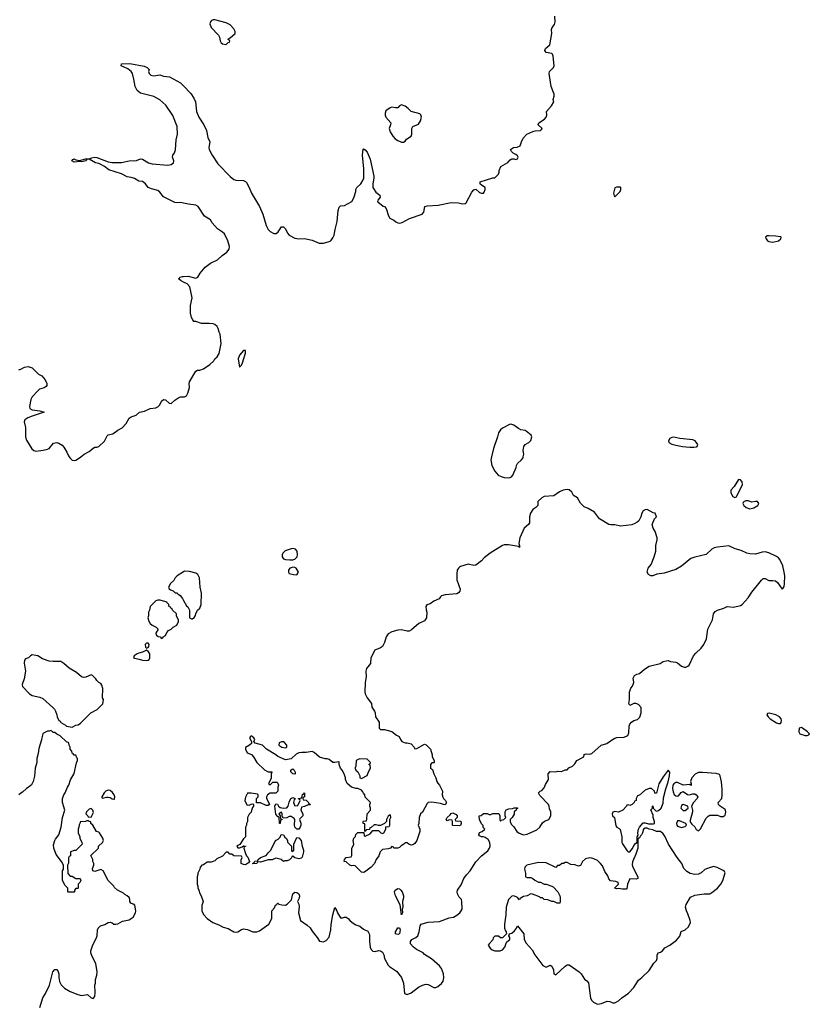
# Model space of a CAD drawing. Header units: inches. Extents: x 2220522 to 2384314, y 721474 to 893490.
# Tile 114 of 256: x 2338279 to 2346574, y 794249 to 804594. Entities that reach past the tile are written whole.
import ezdxf

# ---------------------------------------------------------------- set-up
doc = ezdxf.new("R2010")
doc.units = ezdxf.units.IN
doc.header["$MEASUREMENT"] = 0
for name, color, linetype in [('C3739', 7, 'Continuous'), ('C3749', 7, 'Continuous'), ('C3830', 7, 'Continuous'), ('C3840', 7, 'Continuous')]:
    doc.layers.add(name, color=color, linetype=linetype)

msp = doc.modelspace()

# ---------------------------------------------------------------- linework, layer by layer
at = {"layer": 'C3739', "color": 5, "elevation": 120}
for points in [[(2338799, 800000), (2338807, 799990), (2338830, 799967), (2338850, 799964), (2338870, 799967), (2338898, 799982), (2338920, 800000)], [(2340000, 798793), (2339932, 798750), (2339912, 798730), (2339897, 798703), (2339862, 798670), (2339842, 798630), (2339850, 798614), (2339864, 798604), (2339890, 798594), (2339913, 798573), (2339931, 798571), (2339940, 798560), (2339964, 798544), (2339990, 798512), (2340000, 798493)], [(2338490, 794214), (2338522, 794318), (2338550, 794362), (2338594, 794450), (2338629, 794590), (2338650, 794614), (2338670, 794614), (2338680, 794600), (2338691, 794570), (2338691, 794530), (2338699, 794490), (2338714, 794454), (2338750, 794419), (2338810, 794383), (2338890, 794351), (2338930, 794343), (2338990, 794351), (2339030, 794316), (2339050, 794311), (2339069, 794330), (2339072, 794372), (2339068, 794450), (2339075, 794470), (2339075, 794510), (2339090, 794554), (2339092, 794590), (2339078, 794678), (2339042, 794750), (2339027, 794790), (2339027, 794810), (2339046, 794874), (2339081, 794939), (2339092, 794968), (2339096, 795030), (2339104, 795050), (2339127, 795073), (2339174, 795086), (2339210, 795107), (2339231, 795111), (2339250, 795106), (2339270, 795091), (2339290, 795091), (2339310, 795095), (2339359, 795121), (2339430, 795135), (2339470, 795166), (2339496, 795210), (2339501, 795230), (2339489, 795289), (2339470, 795302), (2339446, 795310), (2339438, 795330), (2339438, 795350), (2339428, 795370), (2339410, 795388), (2339383, 795403), (2339370, 795418), (2339306, 795450), (2339276, 795476), (2339268, 795490), (2339209, 795550), (2339155, 795650), (2339130, 795665), (2339070, 795645), (2339049, 795650), (2339044, 795676), (2339058, 795710), (2339058, 795730), (2339046, 795750), (2339046, 795770), (2339028, 795812), (2339106, 795890), (2339106, 795910), (2339148, 795950), (2339158, 795970), (2339154, 795994), (2339118, 796050), (2339110, 796058), (2339086, 796066), (2339048, 796130), (2339028, 796150), (2339026, 796166), (2339008, 796168), (2338998, 796178), (2338984, 796176), (2338971, 796169), (2338914, 796166), (2338914, 796154), (2338904, 796136), (2338902, 796110), (2338894, 796090), (2338894, 796050), (2338912, 796010), (2338912, 795990), (2338932, 795952), (2338934, 795930), (2338870, 795866), (2338850, 795866), (2338814, 795850), (2338814, 795810), (2338798, 795802), (2338793, 795787), (2338792, 795732), (2338782, 795710), (2338784, 795624), (2338810, 795594), (2338830, 795594), (2338870, 795572), (2338914, 795570), (2338922, 795550), (2338911, 795529), (2338892, 795510), (2338894, 795470), (2338890, 795466), (2338870, 795466), (2338854, 795450), (2338854, 795430), (2338850, 795428), (2338790, 795428), (2338786, 795430), (2338786, 795470), (2338756, 795496), (2338729, 795549), (2338729, 795650), (2338738, 795670), (2338738, 795710), (2338718, 795750), (2338662, 795822), (2338639, 795890), (2338636, 795924), (2338648, 795970), (2338655, 795985), (2338689, 796030), (2338715, 796110), (2338729, 796211), (2338755, 796290), (2338729, 796369), (2338729, 796410), (2338742, 796450), (2338758, 796470), (2338782, 796530), (2338795, 796550), (2338814, 796606), (2338850, 796674), (2338875, 796785), (2338886, 796810), (2338886, 796830), (2338878, 796838), (2338870, 796866), (2338850, 796866), (2338842, 796882), (2338830, 796886), (2338826, 796910), (2338808, 796928), (2338808, 796950), (2338798, 796970), (2338795, 796995), (2338770, 797006), (2338706, 797070), (2338668, 797088), (2338650, 797106), (2338630, 797106), (2338610, 797126), (2338590, 797118), (2338570, 797118), (2338530, 797098), (2338522, 797090), (2338511, 797050), (2338510, 797026), (2338482, 796938), (2338475, 796885), (2338461, 796830), (2338459, 796790), (2338443, 796730), (2338435, 796645), (2338422, 796590), (2338404, 796556), (2338370, 796528), (2338350, 796518), (2338310, 796478), (2338290, 796468), (2338272, 796450)]]:
    msp.add_lwpolyline(points, dxfattribs=at)
for points in [[(2339730, 798495), (2339710, 798488), (2339651, 798430), (2339642, 798390), (2339632, 798370), (2339632, 798330), (2339625, 798310), (2339635, 798275), (2339651, 798250), (2339671, 798231), (2339712, 798210), (2339734, 798190), (2339711, 798150), (2339712, 798130), (2339735, 798115), (2339754, 798110), (2339770, 798094), (2339782, 798098), (2339786, 798110), (2339810, 798125), (2339824, 798156), (2339843, 798177), (2339870, 798192), (2339890, 798212), (2339930, 798234), (2339948, 798270), (2339947, 798287), (2339928, 798328), (2339926, 798350), (2339886, 798390), (2339882, 798402), (2339870, 798406), (2339862, 798422), (2339850, 798426), (2339846, 798450), (2339826, 798470), (2339816, 798476), (2339754, 798494)], [(2339630, 798044), (2339610, 798044), (2339599, 798030), (2339601, 798001), (2339610, 797991), (2339630, 797998), (2339637, 798010), (2339639, 798030)], [(2338410, 797919), (2338392, 797910), (2338371, 797889), (2338342, 797878), (2338330, 797866), (2338328, 797832), (2338339, 797750), (2338327, 797670), (2338305, 797610), (2338310, 797587), (2338381, 797510), (2338410, 797493), (2338490, 797475), (2338521, 797461), (2338628, 797368), (2338645, 797350), (2338656, 797330), (2338671, 797290), (2338672, 797270), (2338692, 797230), (2338703, 797223), (2338712, 797210), (2338761, 797181), (2338770, 797171), (2338830, 797162), (2338870, 797182), (2338894, 797186), (2338918, 797202), (2339028, 797310), (2339094, 797346), (2339154, 797406), (2339158, 797450), (2339149, 797470), (2339154, 797566), (2339142, 797602), (2339130, 797618), (2339109, 797629), (2339088, 797650), (2339078, 797670), (2339043, 797703), (2339030, 797709), (2338973, 797687), (2338950, 797683), (2338930, 797689), (2338876, 797736), (2338800, 797780), (2338742, 797830), (2338710, 797849), (2338631, 797849), (2338590, 797854), (2338518, 797878), (2338470, 797909), (2338450, 797915)], [(2339610, 797969), (2339570, 797949), (2339530, 797939), (2339512, 797930), (2339482, 797910), (2339474, 797890), (2339484, 797884), (2339536, 797876), (2339570, 797863), (2339610, 797861), (2339630, 797865), (2339638, 797870), (2339648, 797890), (2339648, 797930), (2339633, 797953)], [(2339210, 796498), (2339188, 796492), (2339168, 796472), (2339142, 796430), (2339142, 796422), (2339150, 796414), (2339190, 796425), (2339210, 796425), (2339230, 796421), (2339250, 796407), (2339270, 796405), (2339274, 796406), (2339279, 796430), (2339272, 796450), (2339254, 796474), (2339230, 796495)], [(2339030, 796308), (2339010, 796298), (2338982, 796270), (2338974, 796250), (2338994, 796230), (2338998, 796218), (2339030, 796214), (2339055, 796265), (2339048, 796290)]]:
    msp.add_lwpolyline(points, close=True, dxfattribs=at)
at = {"layer": 'C3749', "color": 5, "elevation": 120}
for points in [[(2343236, 800000), (2343229, 799970), (2343240, 799910), (2343272, 799852), (2343307, 799810), (2343336, 799796), (2343370, 799785), (2343410, 799781), (2343430, 799784), (2343444, 799790), (2343461, 799810), (2343493, 799890), (2343497, 799910), (2343510, 799930), (2343552, 799970), (2343567, 799990), (2343569, 800000)], [(2340000, 798493), (2340030, 798434), (2340044, 798424), (2340062, 798390), (2340062, 798310), (2340090, 798294), (2340098, 798302), (2340110, 798305), (2340127, 798333), (2340128, 798352), (2340146, 798390), (2340173, 798410), (2340184, 798450), (2340190, 798570), (2340176, 798630), (2340168, 798730), (2340150, 798764), (2340130, 798780), (2340063, 798797), (2340010, 798799), (2340000, 798793)]]:
    msp.add_lwpolyline(points, dxfattribs=at)
for points in [[(2345830, 799763), (2345786, 799690), (2345750, 799649), (2345750, 799622), (2345770, 799583), (2345790, 799574), (2345810, 799582), (2345872, 799710), (2345870, 799737), (2345850, 799760)], [(2344030, 799658), (2343988, 799652), (2343948, 799632), (2343890, 799590), (2343790, 799584), (2343765, 799570), (2343722, 799530), (2343722, 799490), (2343702, 799470), (2343671, 799449), (2343644, 799410), (2343633, 799370), (2343634, 799306), (2343624, 799290), (2343579, 799250), (2343533, 799150), (2343524, 799090), (2343531, 799069), (2343531, 799050), (2343518, 799058), (2343415, 799075), (2343370, 799076), (2343351, 799070), (2343220, 798990), (2343159, 798941), (2343130, 798907), (2343070, 798864), (2343050, 798858), (2342990, 798873), (2342911, 798850), (2342898, 798842), (2342888, 798832), (2342876, 798810), (2342871, 798770), (2342872, 798710), (2342905, 798610), (2342904, 798590), (2342890, 798572), (2342870, 798563), (2342748, 798552), (2342710, 798539), (2342698, 798530), (2342685, 798510), (2342630, 798485), (2342590, 798458), (2342555, 798445), (2342547, 798430), (2342550, 798394), (2342557, 798370), (2342554, 798310), (2342530, 798277), (2342471, 798250), (2342395, 798185), (2342370, 798169), (2342350, 798169), (2342290, 798185), (2342250, 798180), (2342190, 798162), (2342150, 798141), (2342129, 798111), (2342110, 798049), (2342091, 798010), (2342070, 797996), (2342011, 797970), (2341967, 797890), (2341966, 797830), (2341924, 797776), (2341915, 797750), (2341920, 797690), (2341908, 797630), (2341905, 797530), (2341908, 797510), (2341928, 797468), (2341974, 797410), (2341979, 797370), (2342007, 797330), (2342015, 797310), (2342016, 797270), (2342054, 797214), (2342056, 797150), (2342070, 797136), (2342110, 797137), (2342190, 797116), (2342237, 797077), (2342264, 797064), (2342278, 797030), (2342292, 797010), (2342330, 796996), (2342350, 796996), (2342390, 796985), (2342422, 796950), (2342430, 796934), (2342450, 796938), (2342530, 796982), (2342550, 796974), (2342594, 796930), (2342611, 796870), (2342612, 796850), (2342634, 796810), (2342634, 796790), (2342630, 796786), (2342610, 796786), (2342594, 796770), (2342594, 796730), (2342616, 796716), (2342631, 796670), (2342652, 796628), (2342662, 796590), (2342671, 796571), (2342690, 796552), (2342702, 796522), (2342722, 796490), (2342718, 796450), (2342725, 796425), (2342732, 796410), (2342751, 796391), (2342762, 796370), (2342750, 796346), (2342732, 796348), (2342700, 796360), (2342610, 796374), (2342570, 796368), (2342560, 796360), (2342510, 796268), (2342491, 796249), (2342476, 796210), (2342471, 796149), (2342465, 796130), (2342482, 796090), (2342484, 796064), (2342451, 795970), (2342430, 795938), (2342410, 795924), (2342390, 795922), (2342366, 795930), (2342350, 795946), (2342330, 795946), (2342314, 795930), (2342285, 795915), (2342270, 795898), (2342250, 795889), (2342210, 795888), (2342202, 795902), (2342190, 795906), (2342174, 795890), (2342150, 795882), (2342090, 795875), (2342066, 795850), (2342051, 795809), (2342025, 795770), (2342006, 795730), (2341971, 795690), (2341903, 795637), (2341890, 795633), (2341870, 795639), (2341803, 795703), (2341790, 795709), (2341770, 795704), (2341746, 795710), (2341710, 795746), (2341689, 795750), (2341690, 795772), (2341710, 795792), (2341762, 795798), (2341767, 795813), (2341767, 795887), (2341788, 795932), (2341784, 795970), (2341790, 795994), (2341807, 796013), (2341810, 796034), (2341830, 796054), (2341894, 796054), (2341898, 796018), (2341910, 796014), (2341960, 796040), (2341990, 796074), (2342050, 796074), (2342074, 796050), (2342090, 796042), (2342106, 796050), (2342126, 796090), (2342127, 796113), (2342162, 796118), (2342166, 796130), (2342166, 796190), (2342178, 796210), (2342175, 796235), (2342170, 796238), (2342150, 796226), (2342134, 796190), (2342134, 796170), (2342113, 796147), (2342070, 796126), (2342050, 796126), (2342024, 796136), (2342004, 796136), (2341973, 796107), (2341958, 796102), (2341953, 796087), (2341918, 796082), (2341914, 796070), (2341906, 796066), (2341906, 796146), (2341888, 796150), (2341886, 796170), (2341890, 796174), (2341922, 796178), (2341927, 796193), (2341929, 796251), (2341966, 796290), (2341966, 796310), (2341958, 796330), (2341958, 796350), (2341966, 796370), (2341910, 796426), (2341906, 796450), (2341890, 796466), (2341883, 796483), (2341870, 796498), (2341830, 796518), (2341810, 796518), (2341766, 796530), (2341718, 796570), (2341702, 796610), (2341702, 796630), (2341689, 796669), (2341668, 796710), (2341649, 796730), (2341635, 796770), (2341635, 796795), (2341630, 796798), (2341591, 796789), (2341569, 796789), (2341530, 796821), (2341510, 796829), (2341489, 796829), (2341430, 796845), (2341373, 796893), (2341350, 796904), (2341290, 796895), (2341244, 796896), (2341210, 796890), (2341183, 796877), (2341130, 796828), (2341070, 796819), (2340990, 796852), (2340969, 796870), (2340871, 796931), (2340831, 796971), (2340754, 796994), (2340738, 797010), (2340748, 797030), (2340739, 797050), (2340710, 797068), (2340700, 797060), (2340692, 797050), (2340714, 797010), (2340714, 796990), (2340694, 796970), (2340653, 796947), (2340652, 796930), (2340670, 796892), (2340715, 796875), (2340736, 796850), (2340771, 796790), (2340850, 796711), (2340890, 796692), (2340933, 796693), (2340922, 796678), (2340920, 796620), (2340894, 796570), (2340910, 796554), (2340938, 796582), (2340982, 796582), (2340992, 796572), (2340998, 796550), (2340991, 796530), (2340992, 796488), (2340970, 796466), (2340910, 796466), (2340882, 796450), (2340872, 796430), (2340871, 796410), (2340900, 796360), (2340902, 796350), (2340890, 796338), (2340870, 796338), (2340810, 796366), (2340767, 796367), (2340768, 796412), (2340786, 796430), (2340786, 796450), (2340776, 796456), (2340710, 796468), (2340673, 796467), (2340650, 796426), (2340645, 796390), (2340665, 796345), (2340690, 796342), (2340710, 796352), (2340730, 796354), (2340734, 796350), (2340734, 796330), (2340724, 796316), (2340713, 796287), (2340710, 796266), (2340690, 796246), (2340672, 796210), (2340671, 796169), (2340662, 796150), (2340662, 796130), (2340652, 796110), (2340651, 796010), (2340631, 795989), (2340593, 795927), (2340570, 795918), (2340562, 795910), (2340570, 795894), (2340590, 795894), (2340618, 795902), (2340630, 795914), (2340652, 795912), (2340650, 795906), (2340638, 795902), (2340634, 795890), (2340650, 795834), (2340662, 795810), (2340675, 795795), (2340694, 795750), (2340684, 795736), (2340650, 795715), (2340630, 795718), (2340606, 795730), (2340607, 795767), (2340618, 795790), (2340610, 795806), (2340528, 795808), (2340507, 795827), (2340488, 795828), (2340470, 795846), (2340450, 795846), (2340410, 795806), (2340350, 795778), (2340330, 795758), (2340290, 795742), (2340250, 795742), (2340210, 795715), (2340194, 795710), (2340174, 795690), (2340172, 795668), (2340152, 795628), (2340152, 795612), (2340145, 795590), (2340142, 795510), (2340151, 795491), (2340152, 795472), (2340162, 795450), (2340170, 795414), (2340185, 795390), (2340205, 795330), (2340192, 795288), (2340191, 795230), (2340210, 795192), (2340250, 795151), (2340308, 795108), (2340370, 795085), (2340418, 795058), (2340470, 795045), (2340530, 795010), (2340550, 795006), (2340570, 795009), (2340610, 795035), (2340630, 795043), (2340674, 795034), (2340730, 795011), (2340770, 795011), (2340798, 795022), (2340895, 795090), (2340928, 795150), (2340928, 795230), (2340956, 795264), (2340966, 795290), (2340982, 795298), (2340986, 795310), (2340992, 795312), (2341002, 795302), (2341033, 795293), (2341070, 795292), (2341090, 795302), (2341134, 795346), (2341149, 795410), (2341170, 795427), (2341190, 795425), (2341211, 795411), (2341219, 795390), (2341216, 795364), (2341199, 795330), (2341210, 795302), (2341214, 795274), (2341208, 795210), (2341230, 795131), (2341300, 795080), (2341330, 795051), (2341350, 795016), (2341405, 794950), (2341430, 794912), (2341470, 794906), (2341499, 794921), (2341530, 794954), (2341549, 795030), (2341552, 795088), (2341570, 795190), (2341590, 795265), (2341610, 795231), (2341616, 795210), (2341650, 795158), (2341670, 795158), (2341690, 795166), (2341710, 795163), (2341730, 795151), (2341750, 795125), (2341781, 795101), (2341810, 795085), (2341851, 795071), (2341890, 795038), (2341936, 795016), (2341951, 794990), (2341954, 794974), (2341954, 794910), (2341961, 794850), (2341970, 794825), (2341990, 794807), (2342015, 794805), (2342050, 794815), (2342070, 794811), (2342090, 794798), (2342103, 794770), (2342110, 794730), (2342150, 794661), (2342165, 794645), (2342237, 794597), (2342291, 794531), (2342312, 794470), (2342323, 794363), (2342350, 794351), (2342390, 794368), (2342470, 794428), (2342510, 794451), (2342550, 794461), (2342570, 794457), (2342630, 794427), (2342650, 794427), (2342670, 794436), (2342710, 794466), (2342727, 794493), (2342733, 794527), (2342730, 794568), (2342710, 794624), (2342690, 794653), (2342606, 794726), (2342533, 794773), (2342519, 794790), (2342446, 794826), (2342412, 794852), (2342386, 794886), (2342386, 794910), (2342399, 794930), (2342441, 794950), (2342461, 794970), (2342477, 795010), (2342486, 795074), (2342498, 795090), (2342530, 795103), (2342570, 795111), (2342690, 795119), (2342790, 795159), (2342835, 795165), (2342870, 795184), (2342901, 795210), (2342917, 795230), (2342926, 795250), (2342924, 795330), (2342919, 795350), (2342895, 795375), (2342878, 795410), (2342875, 795430), (2342879, 795450), (2342915, 795505), (2342944, 795570), (2342973, 795610), (2343013, 795650), (2343070, 795745), (2343132, 795808), (2343197, 795863), (2343215, 795890), (2343222, 795910), (2343218, 795950), (2343200, 795980), (2343170, 796002), (2343150, 796009), (2343130, 796009), (2343110, 796018), (2343102, 796030), (2343110, 796054), (2343136, 796064), (2343166, 796090), (2343148, 796108), (2343147, 796127), (2343130, 796146), (2343108, 796190), (2343106, 796230), (2343127, 796233), (2343153, 796253), (2343190, 796254), (2343210, 796242), (2343230, 796242), (2343250, 796252), (2343312, 796252), (2343322, 796230), (2343322, 796190), (2343330, 796174), (2343338, 796182), (2343366, 796190), (2343386, 796210), (2343378, 796230), (2343378, 796270), (2343390, 796294), (2343416, 796304), (2343455, 796305), (2343473, 796313), (2343510, 796314), (2343510, 796306), (2343498, 796302), (2343494, 796290), (2343474, 796270), (2343472, 796248), (2343452, 796210), (2343432, 796190), (2343432, 796170), (2343442, 796142), (2343470, 796112), (2343503, 796063), (2343527, 796047), (2343570, 796031), (2343610, 796036), (2343710, 796081), (2343742, 796110), (2343770, 796156), (2343792, 796172), (2343838, 796190), (2343858, 796230), (2343858, 796270), (2343843, 796303), (2343842, 796330), (2343835, 796350), (2343743, 796443), (2343728, 796470), (2343746, 796490), (2343763, 796497), (2343790, 796522), (2343802, 796558), (2343834, 796610), (2343830, 796672), (2343850, 796694), (2343910, 796691), (2343930, 796698), (2343970, 796694), (2344010, 796714), (2344030, 796714), (2344047, 796733), (2344086, 796750), (2344110, 796774), (2344130, 796812), (2344206, 796850), (2344210, 796874), (2344230, 796882), (2344270, 796878), (2344290, 796885), (2344388, 796970), (2344448, 796990), (2344495, 797025), (2344530, 797045), (2344553, 797053), (2344630, 797054), (2344668, 797072), (2344678, 797102), (2344682, 797170), (2344689, 797191), (2344705, 797215), (2344730, 797231), (2344770, 797242), (2344794, 797266), (2344808, 797310), (2344807, 797367), (2344779, 797399), (2344750, 797409), (2344730, 797409), (2344688, 797388), (2344678, 797410), (2344685, 797450), (2344684, 797530), (2344698, 797570), (2344718, 797590), (2344729, 797630), (2344725, 797675), (2344736, 797704), (2344762, 797718), (2344790, 797726), (2344842, 797770), (2344890, 797803), (2345006, 797830), (2345038, 797850), (2345070, 797859), (2345090, 797861), (2345114, 797850), (2345170, 797843), (2345190, 797835), (2345230, 797802), (2345262, 797790), (2345278, 797790), (2345299, 797801), (2345310, 797811), (2345358, 797910), (2345382, 797938), (2345438, 797990), (2345467, 798030), (2345494, 798090), (2345506, 798190), (2345558, 798290), (2345568, 798350), (2345584, 798376), (2345610, 798390), (2345675, 798410), (2345710, 798428), (2345777, 798423), (2345850, 798439), (2345870, 798450), (2345930, 798519), (2345970, 798578), (2346070, 798705), (2346090, 798722), (2346110, 798724), (2346150, 798702), (2346190, 798702), (2346217, 798697), (2346239, 798679), (2346290, 798611), (2346299, 798621), (2346310, 798638), (2346314, 798666), (2346315, 798750), (2346310, 798789), (2346295, 798855), (2346263, 798923), (2346250, 798941), (2346230, 798954), (2346150, 798991), (2346110, 799002), (2346079, 799001), (2346010, 798980), (2345950, 798981), (2345917, 798990), (2345858, 799018), (2345796, 799036), (2345730, 799067), (2345610, 799053), (2345576, 799044), (2345551, 799030), (2345490, 798974), (2345370, 798947), (2345328, 798932), (2345230, 798852), (2345170, 798818), (2345050, 798778), (2344973, 798767), (2344930, 798749), (2344910, 798749), (2344886, 798766), (2344869, 798790), (2344881, 798830), (2344912, 798870), (2344945, 798950), (2344961, 799010), (2344963, 799070), (2344977, 799130), (2344977, 799150), (2344956, 799216), (2344935, 799250), (2344922, 799290), (2344948, 799350), (2344968, 799370), (2344955, 799410), (2344934, 799414), (2344870, 799446), (2344850, 799445), (2344830, 799434), (2344815, 799410), (2344804, 799370), (2344783, 799330), (2344766, 799314), (2344741, 799299), (2344710, 799287), (2344590, 799273), (2344530, 799287), (2344490, 799285), (2344469, 799290), (2344370, 799349), (2344318, 799418), (2344250, 799458), (2344210, 799476), (2344190, 799492), (2344170, 799515), (2344139, 799570), (2344096, 799596), (2344078, 799630), (2344050, 799654)], [(2345930, 799540), (2345910, 799539), (2345888, 799530), (2345880, 799520), (2345876, 799510), (2345887, 799490), (2345910, 799469), (2345950, 799456), (2345990, 799465), (2346034, 799490), (2346045, 799510), (2346030, 799533), (2346007, 799533), (2345970, 799524)], [(2341150, 799037), (2341130, 799036), (2341067, 799013), (2341043, 798990), (2341036, 798970), (2341036, 798950), (2341051, 798930), (2341070, 798922), (2341118, 798918), (2341150, 798918), (2341170, 798925), (2341193, 798950), (2341199, 798970), (2341195, 799010), (2341178, 799030)], [(2341150, 798841), (2341130, 798836), (2341118, 798830), (2341102, 798810), (2341102, 798790), (2341110, 798774), (2341156, 798764), (2341190, 798762), (2341208, 798790), (2341182, 798830), (2341170, 798839)], [(2346153, 797307), (2346136, 797304), (2346130, 797295), (2346128, 797290), (2346140, 797270), (2346162, 797250), (2346230, 797208), (2346250, 797199), (2346270, 797200), (2346278, 797210), (2346280, 797230), (2346277, 797250), (2346262, 797270), (2346221, 797290)], [(2346490, 797156), (2346468, 797152), (2346464, 797110), (2346474, 797090), (2346530, 797073), (2346550, 797073), (2346570, 797081), (2346574, 797090), (2346556, 797110), (2346501, 797150)], [(2341050, 797008), (2341030, 797008), (2341005, 796995), (2341002, 796970), (2341034, 796950), (2341070, 796942), (2341086, 796950), (2341086, 796970), (2341060, 797000)], [(2341850, 796828), (2341814, 796810), (2341812, 796752), (2341805, 796735), (2341805, 796725), (2341812, 796710), (2341832, 796690), (2341852, 796650), (2341854, 796630), (2341870, 796622), (2341930, 796654), (2341942, 796690), (2341966, 796730), (2341962, 796762), (2341946, 796770), (2341962, 796778), (2341966, 796790), (2341930, 796826)], [(2341170, 796668), (2341150, 796669), (2341128, 796690), (2341126, 796710), (2341130, 796714), (2341150, 796722), (2341162, 796710), (2341173, 796687), (2341174, 796670)], [(2345090, 796709), (2345040, 796640), (2344994, 796566), (2344970, 796466), (2344950, 796466), (2344946, 796490), (2344916, 796516), (2344890, 796518), (2344850, 796498), (2344790, 796448), (2344770, 796438), (2344754, 796410), (2344754, 796390), (2344738, 796382), (2344734, 796370), (2344713, 796347), (2344690, 796338), (2344670, 796346), (2344658, 796342), (2344654, 796330), (2344614, 796290), (2344570, 796268), (2344530, 796274), (2344510, 796268), (2344504, 796250), (2344507, 796230), (2344526, 796210), (2344543, 796123), (2344551, 796111), (2344577, 796097), (2344586, 796086), (2344606, 796010), (2344606, 795950), (2344610, 795934), (2344660, 795860), (2344670, 795851), (2344690, 795851), (2344715, 795885), (2344730, 795918), (2344750, 795942), (2344758, 795942), (2344767, 795953), (2344767, 796010), (2344775, 796025), (2344773, 796050), (2344781, 796090), (2344790, 796110), (2344830, 796154), (2344850, 796156), (2344886, 796146), (2344916, 796144), (2344936, 796144), (2344948, 796150), (2344949, 796170), (2344935, 796210), (2344935, 796235), (2344909, 796291), (2344926, 796310), (2344926, 796330), (2344930, 796334), (2344934, 796310), (2344961, 796281), (2344970, 796278), (2344990, 796284), (2345017, 796310), (2345037, 796363), (2345043, 796417), (2345067, 796513), (2345092, 796588), (2345104, 796650), (2345109, 796689)], [(2345450, 796686), (2345410, 796683), (2345374, 796666), (2345338, 796630), (2345325, 796590), (2345332, 796568), (2345332, 796548), (2345318, 796558), (2345250, 796553), (2345190, 796579), (2345170, 796581), (2345150, 796565), (2345140, 796550), (2345137, 796517), (2345142, 796482), (2345154, 796454), (2345170, 796438), (2345190, 796436), (2345199, 796441), (2345226, 796474), (2345250, 796484), (2345293, 796453), (2345310, 796451), (2345350, 796462), (2345370, 796459), (2345386, 796450), (2345403, 796430), (2345395, 796410), (2345357, 796370), (2345336, 796330), (2345347, 796290), (2345348, 796270), (2345318, 796170), (2345340, 796140), (2345370, 796112), (2345385, 796085), (2345410, 796071), (2345430, 796091), (2345490, 796205), (2345510, 796226), (2345530, 796236), (2345610, 796236), (2345642, 796222), (2345670, 796223), (2345690, 796237), (2345695, 796250), (2345697, 796270), (2345690, 796295), (2345637, 796330), (2345619, 796350), (2345617, 796370), (2345654, 796410), (2345659, 796450), (2345658, 796510), (2345650, 796586), (2345636, 796650), (2345630, 796662), (2345595, 796675)], [(2341190, 796089), (2341169, 796109), (2341165, 796130), (2341169, 796189), (2341162, 796202), (2341130, 796222), (2341110, 796222), (2341087, 796207), (2341046, 796206), (2341038, 796230), (2341038, 796250), (2341030, 796266), (2341002, 796250), (2341014, 796230), (2341018, 796198), (2341034, 796194), (2341033, 796187), (2341018, 796182), (2341014, 796150), (2341007, 796147), (2341006, 796210), (2340998, 796218), (2340990, 796218), (2340970, 796246), (2340958, 796330), (2340970, 796354), (2340987, 796353), (2340998, 796330), (2341017, 796317), (2341050, 796311), (2341085, 796315), (2341099, 796330), (2341110, 796374), (2341129, 796410), (2341150, 796422), (2341174, 796410), (2341164, 796396), (2341154, 796370), (2341170, 796334), (2341202, 796338), (2341226, 796390), (2341222, 796402), (2341207, 796407), (2341207, 796413), (2341242, 796418), (2341250, 796454), (2341262, 796458), (2341270, 796472), (2341272, 796428), (2341258, 796422), (2341254, 796410), (2341258, 796398), (2341290, 796394), (2341314, 796370), (2341318, 796358), (2341332, 796350), (2341330, 796346), (2341310, 796346), (2341272, 796328), (2341238, 796322), (2341232, 796290), (2341254, 796250), (2341254, 796230), (2341221, 796199), (2341218, 796190), (2341233, 796153), (2341233, 796130), (2341227, 796110), (2341210, 796089)], [(2345250, 796348), (2345230, 796338), (2345225, 796310), (2345230, 796302), (2345247, 796287), (2345270, 796286), (2345302, 796310), (2345298, 796330)], [(2342895, 796125), (2342830, 796128), (2342826, 796130), (2342826, 796170), (2342822, 796182), (2342790, 796186), (2342770, 796178), (2342758, 796190), (2342768, 796210), (2342800, 796240), (2342810, 796254), (2342830, 796262), (2342864, 796244), (2342874, 796230), (2342874, 796210), (2342854, 796190), (2342858, 796178), (2342912, 796172), (2342918, 796150), (2342910, 796129)], [(2345190, 796177), (2345178, 796150), (2345181, 796130), (2345190, 796119), (2345230, 796107), (2345270, 796118), (2345277, 796123), (2345282, 796130), (2345278, 796150), (2345210, 796176)], [(2341150, 795854), (2341158, 795870), (2341158, 795930), (2341190, 796002), (2341210, 795998), (2341236, 795970), (2341247, 795910), (2341261, 795870), (2341261, 795850), (2341246, 795794), (2341235, 795785), (2341210, 795779), (2341183, 795783), (2341168, 795788), (2341150, 795806), (2341138, 795802), (2341133, 795787), (2341112, 795768), (2341090, 795758), (2341064, 795756), (2341050, 795748), (2341026, 795770), (2340970, 795786), (2340930, 795766), (2340890, 795768), (2340810, 795742), (2340790, 795746), (2340778, 795742), (2340770, 795728), (2340730, 795726), (2340726, 795730), (2340742, 795738), (2340748, 795752), (2340782, 795758), (2340786, 795770), (2340809, 795791), (2340870, 795812), (2340890, 795842), (2340918, 795870), (2340968, 795970), (2340995, 795985), (2341015, 796005), (2341027, 796033), (2341051, 796031), (2341065, 796005), (2341082, 795990), (2341092, 795968), (2341092, 795952), (2341134, 795910), (2341134, 795870), (2341138, 795858)], [(2344850, 796101), (2344831, 796090), (2344821, 796050), (2344811, 796030), (2344800, 796020), (2344790, 795998), (2344772, 795988), (2344774, 795910), (2344771, 795889), (2344753, 795827), (2344715, 795745), (2344713, 795713), (2344719, 795690), (2344771, 795590), (2344772, 795570), (2344756, 795564), (2344690, 795569), (2344664, 795510), (2344657, 795463), (2344650, 795458), (2344610, 795458), (2344570, 795465), (2344550, 795462), (2344530, 795468), (2344530, 795474), (2344568, 795510), (2344566, 795530), (2344540, 795540), (2344485, 795545), (2344469, 795569), (2344458, 795598), (2344425, 795645), (2344403, 795703), (2344382, 795730), (2344350, 795759), (2344310, 795779), (2344290, 795784), (2344270, 795789), (2344224, 795776), (2344192, 795750), (2344170, 795708), (2344150, 795702), (2344110, 795715), (2344070, 795718), (2344030, 795738), (2344010, 795738), (2343992, 795728), (2343973, 795727), (2343950, 795706), (2343930, 795706), (2343910, 795688), (2343810, 795735), (2343730, 795738), (2343608, 795712), (2343586, 795690), (2343581, 795670), (2343593, 795627), (2343594, 795590), (2343610, 795582), (2343650, 795582), (2343670, 795572), (2343690, 795552), (2343730, 795532), (2343750, 795532), (2343790, 795512), (2343811, 795511), (2343870, 795492), (2343884, 795484), (2343932, 795430), (2343952, 795390), (2343958, 795370), (2343958, 795330), (2343952, 795310), (2343926, 795310), (2343890, 795328), (2343868, 795328), (2343827, 795347), (2343790, 795349), (2343770, 795368), (2343750, 795369), (2343739, 795379), (2343667, 795407), (2343650, 795408), (2343611, 795389), (2343570, 795382), (2343538, 795362), (2343530, 795348), (2343508, 795370), (2343470, 795389), (2343450, 795384), (2343413, 795350), (2343390, 795270), (2343387, 795190), (2343371, 795091), (2343371, 795050), (2343381, 795021), (2343391, 795010), (2343394, 794990), (2343350, 794946), (2343330, 794946), (2343310, 794966), (2343270, 794966), (2343253, 794947), (2343250, 794926), (2343210, 794886), (2343202, 794870), (2343220, 794840), (2343242, 794822), (2343270, 794811), (2343328, 794812), (2343350, 794822), (2343375, 794850), (2343388, 794892), (2343396, 794904), (2343428, 794930), (2343428, 794950), (2343418, 794970), (2343426, 794990), (2343450, 794996), (2343478, 795022), (2343499, 795050), (2343510, 795074), (2343575, 794990), (2343579, 794930), (2343599, 794890), (2343661, 794821), (2343691, 794770), (2343776, 794656), (2343810, 794639), (2343850, 794659), (2343870, 794651), (2343885, 794610), (2343891, 794571), (2343910, 794558), (2344010, 794651), (2344030, 794663), (2344050, 794663), (2344156, 794590), (2344176, 794570), (2344213, 794513), (2344236, 794496), (2344254, 794474), (2344275, 794315), (2344289, 794289), (2344308, 794270), (2344350, 794252), (2344390, 794256), (2344450, 794282), (2344480, 794280), (2344510, 794266), (2344530, 794264), (2344570, 794284), (2344604, 794316), (2344674, 794366), (2344730, 794425), (2344779, 794501), (2344815, 794530), (2344890, 794604), (2344940, 794680), (2344968, 794710), (2344975, 794730), (2344976, 794764), (2344986, 794790), (2345010, 794798), (2345030, 794811), (2345057, 794843), (2345110, 794870), (2345177, 794923), (2345214, 794966), (2345227, 795013), (2345270, 795030), (2345301, 795059), (2345319, 795090), (2345325, 795110), (2345323, 795130), (2345299, 795199), (2345283, 795230), (2345273, 795270), (2345281, 795299), (2345327, 795373), (2345370, 795394), (2345470, 795408), (2345529, 795411), (2345550, 795423), (2345611, 795469), (2345645, 795510), (2345664, 795550), (2345689, 795629), (2345684, 795644), (2345670, 795655), (2345607, 795687), (2345570, 795696), (2345533, 795687), (2345476, 795664), (2345436, 795630), (2345410, 795618), (2345370, 795612), (2345322, 795622), (2345286, 795646), (2345257, 795677), (2345233, 795730), (2345186, 795790), (2345096, 795930), (2345057, 796017), (2345040, 796040), (2345010, 796064), (2344970, 796066), (2344930, 796083), (2344890, 796090), (2344870, 796098)], [(2342290, 795189), (2342275, 795295), (2342228, 795390), (2342215, 795430), (2342222, 795450), (2342250, 795466), (2342270, 795464), (2342284, 795450), (2342296, 795430), (2342311, 795390), (2342310, 795366), (2342301, 795330), (2342305, 795270), (2342298, 795250), (2342302, 795210)], [(2342250, 794984), (2342228, 794990), (2342228, 795010), (2342250, 795054), (2342270, 795054), (2342275, 795030), (2342270, 794989)]]:
    msp.add_lwpolyline(points, close=True, dxfattribs=at)
at = {"layer": 'C3830', "color": 5, "elevation": 120}
for points in [[(2340000, 802667), (2339973, 802673), (2339930, 802670), (2339910, 802674), (2339790, 802732), (2339750, 802781), (2339730, 802798), (2339665, 802815), (2339630, 802830), (2339602, 802870), (2339570, 802894), (2339530, 802897), (2339484, 802924), (2339450, 802936), (2339410, 802941), (2339350, 802973), (2339217, 803017), (2339171, 803051), (2339133, 803073), (2339110, 803083), (2339075, 803090), (2339010, 803127), (2338990, 803129), (2338980, 803120), (2338978, 803110), (2338930, 803101), (2338910, 803104), (2338850, 803098), (2338828, 803110), (2338836, 803124), (2338849, 803131), (2338870, 803122), (2338910, 803116), (2338970, 803132), (2339010, 803133), (2339036, 803144), (2339070, 803150), (2339090, 803147), (2339210, 803100), (2339250, 803094), (2339350, 803092), (2339429, 803111), (2339506, 803114), (2339550, 803133), (2339570, 803130), (2339633, 803090), (2339670, 803080), (2339835, 803065), (2339870, 803071), (2339895, 803090), (2339898, 803110), (2339886, 803150), (2339889, 803170), (2339905, 803195), (2339915, 803225), (2339924, 803330), (2339937, 803390), (2339932, 803470), (2339887, 803587), (2339814, 803694), (2339750, 803750), (2339690, 803786), (2339550, 803822), (2339514, 803850), (2339493, 803890), (2339480, 803970), (2339463, 804030), (2339451, 804051), (2339416, 804076), (2339345, 804110), (2339349, 804130), (2339435, 804135), (2339586, 804106), (2339618, 804090), (2339638, 804070), (2339632, 804048), (2339639, 804030), (2339658, 804010), (2339690, 804004), (2339750, 804014), (2339790, 804002), (2339852, 803992), (2339967, 803930), (2340000, 803897)], [(2340000, 801836), (2339974, 801850), (2339946, 801870), (2339966, 801890), (2339990, 801896), (2340000, 801896)], [(2338270, 800916), (2338290, 800921), (2338330, 800944), (2338370, 800950), (2338410, 800935), (2338478, 800870), (2338512, 800852), (2338548, 800810), (2338563, 800770), (2338565, 800750), (2338559, 800741), (2338535, 800725), (2338489, 800711), (2338470, 800696), (2338411, 800630), (2338396, 800604), (2338384, 800530), (2338387, 800507), (2338410, 800493), (2338490, 800484), (2338536, 800470), (2338410, 800428), (2338366, 800410), (2338333, 800390), (2338327, 800370), (2338340, 800310), (2338340, 800210), (2338350, 800175), (2338406, 800086), (2338427, 800067), (2338450, 800060), (2338526, 800070), (2338570, 800080), (2338589, 800090), (2338636, 800144), (2338670, 800153), (2338690, 800146), (2338724, 800124), (2338744, 800104), (2338775, 800050), (2338791, 800010), (2338799, 800000)], [(2338920, 800000), (2338958, 800030), (2339010, 800056), (2339050, 800091), (2339070, 800101), (2339090, 800101), (2339112, 800108), (2339170, 800166), (2339198, 800222), (2339210, 800231), (2339257, 800243), (2339310, 800282), (2339355, 800305), (2339399, 800350), (2339430, 800406), (2339450, 800421), (2339503, 800437), (2339538, 800470), (2339590, 800481), (2339650, 800507), (2339710, 800516), (2339730, 800527), (2339750, 800546), (2339770, 800585), (2339790, 800603), (2339810, 800599), (2339850, 800565), (2339870, 800562), (2339910, 800598), (2339950, 800625), (2339970, 800631), (2340000, 800631)]]:
    msp.add_lwpolyline(points, dxfattribs=at)
at = {"layer": 'C3840', "color": 5, "elevation": 120}
for points in [[(2340000, 803897), (2340078, 803818), (2340110, 803770), (2340125, 803730), (2340136, 803630), (2340162, 803570), (2340215, 803490), (2340242, 803430), (2340255, 803355), (2340275, 803310), (2340267, 803250), (2340270, 803230), (2340301, 803170), (2340359, 803079), (2340490, 802945), (2340530, 802916), (2340550, 802908), (2340630, 802904), (2340650, 802895), (2340663, 802883), (2340690, 802831), (2340714, 802770), (2340798, 802630), (2340834, 802550), (2340870, 802430), (2340890, 802390), (2340910, 802367), (2340950, 802348), (2340972, 802348), (2340995, 802365), (2341030, 802416), (2341050, 802419), (2341070, 802397), (2341092, 802352), (2341110, 802331), (2341170, 802298), (2341210, 802291), (2341270, 802295), (2341350, 802277), (2341426, 802246), (2341470, 802245), (2341530, 802262), (2341548, 802272), (2341570, 802301), (2341584, 802330), (2341593, 802390), (2341614, 802474), (2341625, 802590), (2341636, 802624), (2341650, 802639), (2341690, 802643), (2341770, 802685), (2341790, 802722), (2341809, 802790), (2341809, 802811), (2341822, 802830), (2341864, 802870), (2341888, 802910), (2341893, 802930), (2341893, 803027), (2341882, 803170), (2341886, 803234), (2341890, 803238), (2341910, 803228), (2341930, 803202), (2341962, 803130), (2342000, 802950), (2342001, 802930), (2341988, 802868), (2341990, 802830), (2342022, 802782), (2342061, 802750), (2342066, 802730), (2342042, 802698), (2342038, 802690), (2342041, 802681), (2342096, 802636), (2342111, 802630), (2342130, 802611), (2342153, 802533), (2342166, 802510), (2342210, 802487), (2342231, 802470), (2342250, 802461), (2342270, 802457), (2342297, 802463), (2342374, 802506), (2342508, 802552), (2342526, 802570), (2342535, 802630), (2342561, 802639), (2342676, 802644), (2342810, 802673), (2342890, 802671), (2342930, 802659), (2342957, 802663), (2342970, 802671), (2343030, 802781), (2343050, 802805), (2343070, 802812), (2343110, 802778), (2343130, 802772), (2343150, 802772), (2343158, 802782), (2343169, 802810), (2343168, 802830), (2343121, 802861), (2343115, 802870), (2343118, 802890), (2343250, 802931), (2343270, 802931), (2343308, 802970), (2343315, 802990), (2343315, 803010), (2343334, 803050), (2343406, 803094), (2343430, 803121), (2343450, 803131), (2343470, 803131), (2343490, 803125), (2343510, 803132), (2343517, 803150), (2343510, 803162), (2343490, 803177), (2343462, 803190), (2343444, 803210), (2343435, 803230), (2343468, 803250), (2343504, 803256), (2343538, 803270), (2343549, 803310), (2343569, 803350), (2343608, 803390), (2343670, 803420), (2343693, 803427), (2343749, 803431), (2343760, 803440), (2343769, 803450), (2343725, 803490), (2343726, 803494), (2343734, 803510), (2343792, 803548), (2343809, 803570), (2343815, 803590), (2343813, 803630), (2343867, 803690), (2343889, 803730), (2343884, 803756), (2343894, 803790), (2343894, 803810), (2343863, 803890), (2343841, 804030), (2343845, 804050), (2343885, 804090), (2343893, 804110), (2343883, 804210), (2343877, 804230), (2343870, 804237), (2343810, 804250), (2343796, 804270), (2343804, 804290), (2343849, 804331), (2343869, 804449), (2343865, 804490), (2343872, 804510), (2343897, 804543), (2343905, 804570), (2343901, 804630)], [(2340000, 801896), (2340050, 801898), (2340130, 801879), (2340149, 801890), (2340175, 801930), (2340227, 801993), (2340285, 802035), (2340356, 802070), (2340405, 802115), (2340456, 802150), (2340479, 802181), (2340482, 802210), (2340465, 802270), (2340430, 802343), (2340410, 802361), (2340356, 802396), (2340301, 802461), (2340285, 802490), (2340220, 802530), (2340153, 802630), (2340130, 802644), (2340054, 802654), (2340000, 802667)], [(2340000, 800631), (2340010, 800631), (2340030, 800643), (2340046, 800670), (2340063, 800730), (2340059, 800770), (2340062, 800790), (2340130, 800902), (2340148, 800912), (2340170, 800911), (2340210, 800925), (2340278, 800970), (2340318, 801010), (2340329, 801031), (2340355, 801050), (2340374, 801086), (2340394, 801190), (2340384, 801290), (2340374, 801310), (2340365, 801350), (2340353, 801370), (2340329, 801390), (2340310, 801397), (2340270, 801402), (2340190, 801402), (2340130, 801423), (2340110, 801424), (2340099, 801439), (2340085, 801465), (2340074, 801510), (2340074, 801590), (2340090, 801670), (2340066, 801786), (2340037, 801817), (2340000, 801836)], [(2343569, 800000), (2343576, 800030), (2343568, 800068), (2343574, 800110), (2343590, 800130), (2343629, 800150), (2343639, 800161), (2343648, 800172), (2343658, 800210), (2343651, 800230), (2343601, 800270), (2343590, 800276), (2343545, 800285), (2343518, 800298), (2343470, 800334), (2343450, 800342), (2343430, 800343), (2343350, 800301), (2343330, 800284), (2343310, 800253), (2343300, 800210), (2343256, 800090), (2343236, 800000)]]:
    msp.add_lwpolyline(points, dxfattribs=at)
at = {"layer": 'C3840', "color": 5}
for points, elevation in [([(2340310, 804593), (2340294, 804586), (2340283, 804570), (2340277, 804550), (2340291, 804510), (2340367, 804430), (2340378, 804410), (2340385, 804370), (2340396, 804350), (2340410, 804339), (2340450, 804334), (2340470, 804354), (2340482, 804358), (2340486, 804370), (2340466, 804390), (2340490, 804402), (2340544, 804450), (2340544, 804470), (2340530, 804499), (2340490, 804541), (2340450, 804561), (2340330, 804593)], 140), ([(2342290, 803699), (2342270, 803689), (2342250, 803669), (2342227, 803667), (2342190, 803675), (2342170, 803669), (2342125, 803635), (2342118, 803610), (2342118, 803590), (2342126, 803570), (2342177, 803510), (2342175, 803490), (2342159, 803450), (2342170, 803417), (2342199, 803370), (2342223, 803343), (2342250, 803324), (2342290, 803307), (2342310, 803307), (2342330, 803318), (2342343, 803337), (2342390, 803371), (2342399, 803390), (2342397, 803450), (2342401, 803459), (2342410, 803470), (2342470, 803495), (2342490, 803530), (2342500, 803570), (2342494, 803594), (2342483, 803603), (2342390, 803629), (2342360, 803660), (2342330, 803684)], 140), ([(2344590, 802835), (2344550, 802835), (2344530, 802826), (2344518, 802770), (2344524, 802744), (2344530, 802734), (2344588, 802790), (2344595, 802810), (2344595, 802830)], 120), ([(2346150, 802324), (2346130, 802322), (2346114, 802310), (2346119, 802290), (2346136, 802270), (2346150, 802264), (2346190, 802256), (2346250, 802270), (2346274, 802290), (2346277, 802310), (2346273, 802313), (2346221, 802321)], 120), ([(2340650, 801118), (2340630, 801117), (2340587, 801070), (2340574, 801030), (2340590, 800942), (2340610, 800965), (2340620, 800990), (2340652, 801090)], 120), ([(2345150, 800208), (2345130, 800203), (2345110, 800192), (2345094, 800170), (2345099, 800150), (2345130, 800135), (2345170, 800123), (2345241, 800110), (2345317, 800103), (2345359, 800101), (2345390, 800105), (2345397, 800110), (2345401, 800130), (2345373, 800170), (2345350, 800178), (2345213, 800193)], 120)]:
    msp.add_lwpolyline(points, close=True, dxfattribs=dict(at, elevation=elevation))

doc.saveas('drawing.dxf')
